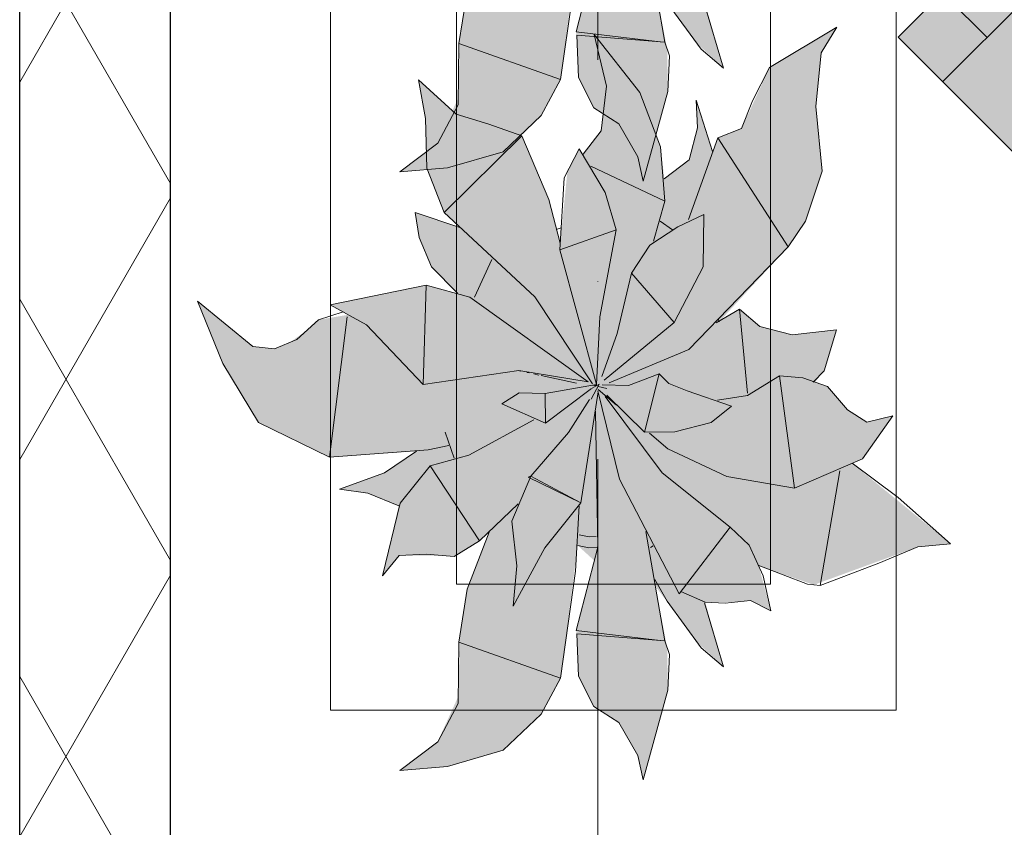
# Model space of a CAD drawing. Header units: millimetres. Extents: x -59761 to 112741, y -57975 to 46221.
# Tile 81 of 256: x -9010 to -8227, y -3656 to -3014. Entities that reach past the tile are written whole.
import ezdxf

# ---------------------------------------------------------------- set-up
doc = ezdxf.new("R2010")
doc.units = ezdxf.units.MM
for name, pattern in [('Wipeout_Contour', [1000, 0, -1000]), ('Штриховая', [564.444447, 282.222223, -282.222223]), ('Штрихпунктирная', [670.277762, 352.777767, -176.388884, 0, -141.111112])]:
    doc.linetypes.add(name, pattern=pattern)
for name, color, linetype in [('Интерьер - Мебель', 7, 'Continuous'), ('Конструктив - Стены наружние фасад', 7, 'Continuous'), ('Элемент Модели - Зона', 7, 'Continuous'), ('Элемент Модели - Оси', 2, 'Continuous')]:
    doc.layers.add(name, color=color, linetype=linetype)

msp = doc.modelspace()

# ---------------------------------------------------------------- hatches: boundary and pattern name
at = {"layer": 'Интерьер - Мебель', "linetype": 'Continuous', "lineweight": 0}
for points in [[(-8868.58, -2761.63), (-8848.29, -2811.19), (-8820.09, -2858.22), (-8763.47, -2885.81), (-8694.28, -2881.14), (-8718.31, -2897.38), (-8755.58, -2911.31), (-8733.18, -2914.46), (-8708.42, -2924.53), (-8721.51, -2980.06), (-8708.07, -2963.95), (-8670.99, -2964.2), (-8664.45, -2964.72), (-8644.17, -2952.32), (-8636.43, -2945.35), (-8654.18, -2992.02), (-8659.81, -3027.33), (-8661.03, -3075.89), (-8677.5, -3112.03), (-8707.59, -3134.95), (-8669.67, -3131.65), (-8625.32, -3118.9), (-8595.29, -3090.09), (-8579.7, -3061.49), (-8566.11, -2956.05), (-8552.88, -2968.08), (-8567.31, -3023.58), (-8565.55, -3059.91), (-8553.15, -3083.96), (-8533.48, -3096.84), (-8518.23, -3122.93), (-8514.08, -3142.26), (-8494.36, -3071.02), (-8494.96, -3037.27), (-8504.28, -2988.39), (-8470.86, -3033.21), (-8450.07, -3052.39), (-8464.71, -3001.02), (-8438.8, -3000.83), (-8428.75, -2999.82), (-8412.54, -3007.9), (-8422.15, -2972.04), (-8378.32, -2987.34), (-8295.48, -2957.09), (-8269.44, -2954.65), (-8347.85, -2890.67), (-8339.47, -2887.09), (-8315.44, -2852.83), (-8336.07, -2857.97), (-8351.45, -2848.15), (-8367.49, -2829.68), (-8377.29, -2826.18), (-8370.15, -2817.25), (-8360.27, -2784.58), (-8395.63, -2788.54), (-8421.18, -2781.97), (-8437.46, -2768.01), (-8453.67, -2778.21), (-8398.56, -2718.65), (-8384.87, -2698.04), (-8371.65, -2658.39), (-8376.67, -2606.88), (-8372.54, -2564.24), (-8359.99, -2543.99), (-8413.5, -2575.9), (-8435.7, -2624.33), (-8454.6, -2631.86), (-8458.9, -2642.85), (-8471.88, -2601.99), (-8470.83, -2623.78), (-8477.38, -2649.49), (-8497.22, -2664.53), (-8500.14, -2639.08), (-8516.69, -2595.7), (-8553.09, -2549.83), (-8543.07, -2590.88), (-8547.56, -2626.25), (-8561.69, -2644.76), (-8564.98, -2640.69), (-8574.31, -2658.65), (-8580.05, -2715.68), (-8588.96, -2680.84), (-8610.68, -2630.26), (-8662.67, -2612.99), (-8692.66, -2585.72), (-8687.28, -2616.45), (-8686.05, -2655.9), (-8672.41, -2691.36), (-8659.85, -2703.27), (-8695.35, -2691.34), (-8692.33, -2711.03), (-8682.48, -2734.43), (-8661.84, -2755.42), (-8686.59, -2749.03), (-8762.91, -2764.64), (-8748.54, -2772.57), (-8772.43, -2776.54), (-8780.99, -2784.45), (-8795.14, -2794.61), (-8807.34, -2799.54), (-8824.63, -2797.7)], [(-7978.95, -3360.27), (-7650.14, -3031.47), (-7982.48, -2699.13), (-8311.29, -3027.93)], [(-8868.58, -3237.65), (-8848.29, -3287.21), (-8820.09, -3334.24), (-8763.47, -3361.83), (-8694.28, -3357.16), (-8718.31, -3373.4), (-8755.58, -3387.33), (-8733.18, -3390.48), (-8708.42, -3400.55), (-8721.51, -3456.09), (-8708.07, -3439.97), (-8670.99, -3440.22), (-8664.45, -3440.74), (-8644.17, -3428.34), (-8636.43, -3421.37), (-8654.18, -3468.04), (-8659.81, -3503.35), (-8661.03, -3551.91), (-8677.5, -3588.05), (-8707.59, -3610.97), (-8669.67, -3607.67), (-8625.32, -3594.93), (-8595.29, -3566.12), (-8579.7, -3537.51), (-8566.11, -3432.07), (-8552.88, -3444.11), (-8567.31, -3499.6), (-8565.55, -3535.93), (-8553.15, -3559.98), (-8533.48, -3572.86), (-8518.23, -3598.95), (-8514.08, -3618.28), (-8494.36, -3547.04), (-8494.96, -3513.3), (-8504.28, -3464.41), (-8470.86, -3509.23), (-8450.07, -3528.41), (-8464.71, -3477.04), (-8438.8, -3476.85), (-8428.75, -3475.84), (-8412.54, -3483.92), (-8422.15, -3448.06), (-8378.32, -3463.36), (-8295.48, -3433.11), (-8269.44, -3430.67), (-8347.85, -3366.69), (-8339.47, -3363.12), (-8315.44, -3328.85), (-8336.07, -3333.99), (-8351.45, -3324.17), (-8367.49, -3305.7), (-8377.29, -3302.21), (-8370.15, -3293.28), (-8360.27, -3260.6), (-8395.63, -3264.56), (-8421.18, -3258), (-8437.46, -3244.03), (-8453.67, -3254.23), (-8398.56, -3194.67), (-8384.87, -3174.06), (-8371.65, -3134.41), (-8376.67, -3082.9), (-8372.54, -3040.26), (-8359.99, -3020.01), (-8413.5, -3051.92), (-8435.7, -3100.35), (-8454.6, -3107.89), (-8458.9, -3118.87), (-8471.88, -3078.01), (-8470.83, -3099.81), (-8477.38, -3125.51), (-8497.22, -3140.55), (-8500.14, -3115.11), (-8516.69, -3071.72), (-8553.09, -3025.85), (-8543.07, -3066.9), (-8547.56, -3102.27), (-8561.69, -3120.78), (-8564.98, -3116.71), (-8574.31, -3134.67), (-8580.05, -3191.7), (-8588.96, -3156.86), (-8610.68, -3106.28), (-8662.67, -3089.01), (-8692.66, -3061.74), (-8687.28, -3092.47), (-8686.05, -3131.92), (-8672.41, -3167.38), (-8659.85, -3179.29), (-8695.35, -3167.36), (-8692.33, -3187.05), (-8682.48, -3210.45), (-8661.84, -3231.45), (-8686.59, -3225.05), (-8762.91, -3240.66), (-8748.54, -3248.59), (-8772.43, -3252.57), (-8780.99, -3260.48), (-8795.14, -3270.64), (-8807.34, -3275.56), (-8824.63, -3273.73)]]:
    msp.add_hatch(color=255, dxfattribs=at).paths.add_polyline_path(points)

# ---------------------------------------------------------------- linework, layer by layer
at = {"layer": 'Интерьер - Мебель', "color": 7, "linetype": 'Continuous', "lineweight": 5}
for p, q in [((-8762.64, -2062.87), (-8762.64, -3562.87)), ((-8312.64, -3562.87), (-8312.64, -2062.87)), ((-8662.64, -2162.87), (-8662.64, -3462.87)), ((-8412.64, -3462.87), (-8412.64, -2162.87)), ((-8662.64, -3462.87), (-8412.64, -3462.87)), ((-8762.64, -3562.87), (-8312.64, -3562.87))]:
    msp.add_line(p, q, dxfattribs=at)
at = {"layer": 'Интерьер - Мебель', "color": 7, "linetype": 'Continuous', "lineweight": 15}
for p, q in [((-8275.93, -3063.29), (-7947.13, -2734.48)), ((-8511.86, -2944.85), (-8496.71, -3031.93)), ((-8511.86, -2944.85), (-8496.71, -3031.93)), ((-8567.31, -3023.58), (-8550.1, -2957.38)), ((-8567.31, -3023.58), (-8550.1, -2957.38)), ((-8579.7, -3061.49), (-8567.75, -2976.51)), ((-8579.7, -3061.49), (-8567.75, -2976.51)), ((-8660.69, -3032.86), (-8654, -2990.88)), ((-8660.69, -3032.86), (-8654, -2990.88)), ((-8240.57, -3027.93), (-8275.93, -2992.58)), ((-8495.02, -3000.41), (-8467.77, -3037.41)), ((-8495.02, -3000.41), (-8467.77, -3037.41)), ((-8465.26, -3001.6), (-8450.07, -3052.39)), ((-8465.26, -3001.6), (-8450.07, -3052.39)), ((-8413.5, -3051.92), (-8359.99, -3020.01)), ((-8413.5, -3051.92), (-8359.99, -3020.01)), ((-8372.54, -3040.26), (-8359.99, -3020.01)), ((-8372.54, -3040.26), (-8359.99, -3020.01)), ((-8567.31, -3023.58), (-8500.52, -3031.48)), ((-8567.31, -3023.58), (-8500.52, -3031.48)), ((-8566.72, -3026.34), (-8565.55, -3059.91)), ((-8566.72, -3026.34), (-8496.71, -3031.93)), ((-8566.72, -3026.34), (-8565.55, -3059.91)), ((-8566.72, -3026.34), (-8496.71, -3031.93)), ((-8553.09, -3025.85), (-8543.07, -3066.9)), ((-8553.09, -3025.85), (-8516.69, -3071.72)), ((-8553.09, -3025.85), (-8543.07, -3066.9)), ((-8553.09, -3025.85), (-8516.69, -3071.72)), ((-8661.07, -3081.68), (-8660.69, -3032.86)), ((-8661.07, -3081.68), (-8660.69, -3032.86)), ((-8660.69, -3032.86), (-8579.7, -3061.49)), ((-8660.69, -3032.86), (-8579.7, -3061.49)), ((-8496.71, -3031.93), (-8493.21, -3042.61)), ((-8496.71, -3031.93), (-8493.21, -3042.61)), ((-8467.77, -3037.41), (-8450.07, -3052.39)), ((-8467.77, -3037.41), (-8450.07, -3052.39)), ((-8494.36, -3071.02), (-8493.21, -3042.61)), ((-8494.36, -3071.02), (-8493.21, -3042.61)), ((-8376.67, -3082.9), (-8372.54, -3040.26)), ((-8376.67, -3082.9), (-8372.54, -3040.26)), ((-8427.13, -3078.42), (-8413.5, -3051.92)), ((-8427.13, -3078.42), (-8413.5, -3051.92)), ((-8692.67, -3061.74), (-8687.28, -3092.47)), ((-8692.67, -3061.74), (-8662.67, -3089.01)), ((-8692.67, -3061.74), (-8687.28, -3092.47)), ((-8692.67, -3061.74), (-8662.67, -3089.01)), ((-8595.29, -3090.09), (-8579.7, -3061.49)), ((-8595.29, -3090.09), (-8579.7, -3061.49)), ((-8565.55, -3059.91), (-8553.15, -3083.96)), ((-8565.55, -3059.91), (-8553.15, -3083.96)), ((-8547.56, -3102.27), (-8543.07, -3066.9)), ((-8547.56, -3102.27), (-8543.07, -3066.9)), ((-8516.69, -3071.72), (-8500.14, -3115.11)), ((-8516.69, -3071.72), (-8500.14, -3115.11)), ((-8514.08, -3142.26), (-8494.36, -3071.02)), ((-8514.08, -3142.26), (-8494.36, -3071.02)), ((-8471.88, -3078.01), (-8470.83, -3099.81)), ((-8471.88, -3078.01), (-8458.9, -3118.87)), ((-8471.88, -3078.01), (-8470.83, -3099.81)), ((-8471.88, -3078.01), (-8458.9, -3118.87)), ((-8677.5, -3112.03), (-8661.07, -3081.68)), ((-8677.5, -3112.03), (-8661.07, -3081.68)), ((-8553.15, -3083.96), (-8533.48, -3096.84)), ((-8553.15, -3083.96), (-8533.48, -3096.84)), ((-8435.7, -3100.35), (-8427.13, -3078.42)), ((-8435.7, -3100.35), (-8427.13, -3078.42)), ((-8376.67, -3082.9), (-8371.65, -3134.41)), ((-8376.67, -3082.9), (-8371.65, -3134.41)), ((-8687.28, -3092.47), (-8686.05, -3131.92)), ((-8687.28, -3092.47), (-8686.05, -3131.92)), ((-8662.67, -3089.01), (-8636.82, -3096.95)), ((-8662.67, -3089.01), (-8636.82, -3096.95)), ((-8625.32, -3118.9), (-8595.29, -3090.09)), ((-8625.32, -3118.9), (-8595.29, -3090.09)), ((-8636.82, -3096.95), (-8610.68, -3106.28)), ((-8636.82, -3096.95), (-8610.68, -3106.28)), ((-8533.48, -3096.84), (-8518.23, -3122.93)), ((-8533.48, -3096.84), (-8518.23, -3122.93)), ((-8477.38, -3125.51), (-8470.83, -3099.81)), ((-8477.38, -3125.51), (-8470.83, -3099.81)), ((-8454.6, -3107.89), (-8435.7, -3100.35)), ((-8454.6, -3107.89), (-8435.7, -3100.35)), ((-8672.41, -3167.38), (-8610.68, -3106.28)), ((-8672.41, -3167.38), (-8610.68, -3106.28)), ((-8610.68, -3106.28), (-8588.96, -3156.86)), ((-8610.68, -3106.28), (-8588.96, -3156.86)), ((-8561.69, -3120.78), (-8547.56, -3102.27)), ((-8561.69, -3120.78), (-8547.56, -3102.27)), ((-8477.85, -3172.8), (-8454.6, -3107.89)), ((-8477.85, -3172.8), (-8454.6, -3107.89)), ((-8454.6, -3107.89), (-8398.56, -3194.67)), ((-8454.6, -3107.89), (-8398.56, -3194.67)), ((-8707.59, -3134.95), (-8677.5, -3112.03)), ((-8707.59, -3134.95), (-8677.5, -3112.03)), ((-8576.94, -3139.73), (-8564.98, -3116.71)), ((-8576.94, -3139.73), (-8564.98, -3116.71)), ((-8564.98, -3116.71), (-8544.26, -3151.38)), ((-8564.98, -3116.71), (-8544.26, -3151.38)), ((-8500.14, -3115.11), (-8496.89, -3158.33)), ((-8500.14, -3115.11), (-8496.89, -3158.33)), ((-8669.67, -3131.65), (-8625.32, -3118.9)), ((-8669.67, -3131.65), (-8625.32, -3118.9)), ((-8518.23, -3122.93), (-8514.08, -3142.26)), ((-8518.23, -3122.93), (-8514.08, -3142.26)), ((-8707.59, -3134.95), (-8669.67, -3131.65)), ((-8707.59, -3134.95), (-8669.67, -3131.65)), ((-8686.05, -3131.92), (-8672.41, -3167.38)), ((-8686.05, -3131.92), (-8672.41, -3167.38)), ((-8555.68, -3130.37), (-8496.89, -3158.33)), ((-8555.68, -3130.37), (-8496.89, -3158.33)), ((-8497.22, -3140.55), (-8477.38, -3125.51)), ((-8497.22, -3140.55), (-8477.38, -3125.51)), ((-8580.36, -3196.89), (-8576.94, -3139.73)), ((-8580.36, -3196.89), (-8576.94, -3139.73)), ((-8384.87, -3174.06), (-8371.65, -3134.41)), ((-8384.87, -3174.06), (-8371.65, -3134.41)), ((-8544.26, -3151.38), (-8535.48, -3181.03)), ((-8544.26, -3151.38), (-8535.48, -3181.03)), ((-8588.96, -3156.86), (-8580.06, -3191.67)), ((-8588.96, -3156.86), (-8580.06, -3191.67)), ((-8505.71, -3190.06), (-8496.89, -3158.33)), ((-8505.71, -3190.06), (-8496.89, -3158.33)), ((-8695.35, -3167.36), (-8692.33, -3187.05)), ((-8695.35, -3167.36), (-8659.85, -3179.29)), ((-8695.35, -3167.36), (-8692.33, -3187.05)), ((-8695.35, -3167.36), (-8659.85, -3179.29)), ((-8672.41, -3167.38), (-8600.12, -3234.21)), ((-8672.41, -3167.38), (-8600.12, -3234.21)), ((-8486.51, -3178.61), (-8465.64, -3168.97)), ((-8486.51, -3178.61), (-8465.64, -3168.97)), ((-8466.38, -3210.52), (-8465.64, -3168.97)), ((-8466.38, -3210.52), (-8465.64, -3168.97)), ((-8583.17, -3180.78), (-8579.39, -3179.57)), ((-8583.17, -3180.78), (-8579.39, -3179.57)), ((-8508.74, -3193.11), (-8486.51, -3178.61)), ((-8508.74, -3193.11), (-8486.51, -3178.61)), ((-8500.4, -3174.22), (-8490.74, -3180.92)), ((-8500.4, -3174.22), (-8490.74, -3180.92)), ((-8398.56, -3194.67), (-8384.87, -3174.06)), ((-8398.56, -3194.67), (-8384.87, -3174.06)), ((-8692.33, -3187.05), (-8682.48, -3210.45)), ((-8692.33, -3187.05), (-8682.48, -3210.45)), ((-8580.36, -3196.89), (-8535.48, -3181.03)), ((-8580.36, -3196.89), (-8535.48, -3181.03)), ((-8548.42, -3250.1), (-8535.48, -3181.03)), ((-8548.42, -3250.1), (-8535.48, -3181.03)), ((-8523.26, -3215.47), (-8508.74, -3193.11)), ((-8523.26, -3215.47), (-8508.74, -3193.11)), ((-8477.66, -3276.1), (-8398.56, -3194.67)), ((-8477.66, -3276.1), (-8398.56, -3194.67)), ((-8580.36, -3196.89), (-8551.26, -3304.12)), ((-8580.36, -3196.89), (-8551.26, -3304.12)), ((-8682.48, -3210.45), (-8661.84, -3231.45)), ((-8682.48, -3210.45), (-8661.84, -3231.45)), ((-8648.28, -3234.63), (-8634.46, -3204.53)), ((-8648.28, -3234.63), (-8634.46, -3204.53)), ((-8489.47, -3254.8), (-8466.38, -3210.52)), ((-8489.47, -3254.8), (-8466.38, -3210.52)), ((-8534.71, -3263.41), (-8523.26, -3215.47)), ((-8534.71, -3263.41), (-8523.26, -3215.47)), ((-8523.26, -3215.47), (-8489.47, -3254.8)), ((-8523.26, -3215.47), (-8489.47, -3254.8)), ((-8762.91, -3240.66), (-8686.59, -3225.05)), ((-8762.91, -3240.66), (-8686.59, -3225.05)), ((-8688.96, -3304), (-8686.6, -3225.05)), ((-8688.96, -3304), (-8686.6, -3225.05)), ((-8686.59, -3225.05), (-8651.95, -3234.6)), ((-8686.59, -3225.05), (-8651.95, -3234.6)), ((-8651.95, -3234.6), (-8557.85, -3301.81)), ((-8651.95, -3234.6), (-8557.85, -3301.81)), ((-8600.12, -3234.21), (-8554.44, -3303.53)), ((-8600.12, -3234.21), (-8554.44, -3303.53)), ((-8868.58, -3237.65), (-8848.29, -3287.21)), ((-8868.58, -3237.65), (-8824.63, -3273.73)), ((-8868.58, -3237.65), (-8848.29, -3287.21)), ((-8868.58, -3237.65), (-8824.63, -3273.73)), ((-8762.91, -3240.66), (-8734.16, -3256.53)), ((-8762.91, -3240.66), (-8734.16, -3256.53)), ((-8772.43, -3252.57), (-8752.7, -3246.24)), ((-8772.43, -3252.57), (-8752.7, -3246.24)), ((-8763.47, -3361.83), (-8749.37, -3250.14)), ((-8763.47, -3361.83), (-8749.37, -3250.14)), ((-8551.26, -3304.12), (-8548.42, -3250.1)), ((-8551.26, -3304.12), (-8548.42, -3250.1)), ((-8455.95, -3254.96), (-8437.46, -3244.03)), ((-8455.95, -3254.96), (-8437.46, -3244.03)), ((-8437.46, -3244.03), (-8431.16, -3310.87)), ((-8437.46, -3244.03), (-8421.18, -3258)), ((-8437.46, -3244.03), (-8431.16, -3310.87)), ((-8437.46, -3244.03), (-8421.18, -3258)), ((-8789.56, -3268.38), (-8772.43, -3252.57)), ((-8789.56, -3268.38), (-8772.43, -3252.57)), ((-8734.16, -3256.53), (-8688.96, -3304)), ((-8734.16, -3256.53), (-8688.96, -3304)), ((-8545.03, -3300.46), (-8489.47, -3254.8)), ((-8545.03, -3300.46), (-8489.47, -3254.8)), ((-8454.42, -3251.81), (-8453.67, -3254.23)), ((-8454.42, -3251.81), (-8453.67, -3254.23)), ((-8421.18, -3258), (-8395.63, -3264.56)), ((-8421.18, -3258), (-8395.63, -3264.56)), ((-8546.85, -3297.63), (-8534.71, -3263.41)), ((-8546.85, -3297.63), (-8534.71, -3263.41)), ((-8395.63, -3264.56), (-8360.27, -3260.6)), ((-8395.63, -3264.56), (-8360.27, -3260.6)), ((-8370.15, -3293.28), (-8360.27, -3260.6)), ((-8370.15, -3293.28), (-8360.27, -3260.6)), ((-8824.63, -3273.73), (-8807.34, -3275.56)), ((-8824.63, -3273.73), (-8807.34, -3275.56)), ((-8807.34, -3275.56), (-8789.56, -3268.38)), ((-8807.34, -3275.56), (-8789.56, -3268.38)), ((-8540.98, -3302.8), (-8477.66, -3276.1)), ((-8540.98, -3302.8), (-8477.66, -3276.1)), ((-8848.29, -3287.21), (-8820.09, -3334.24)), ((-8848.29, -3287.21), (-8820.09, -3334.24)), ((-8688.96, -3304), (-8612.88, -3292.89)), ((-8688.96, -3304), (-8612.88, -3292.89)), ((-8612.88, -3292.89), (-8557.85, -3301.81)), ((-8612.88, -3292.89), (-8557.85, -3301.81)), ((-8612.5, -3293.13), (-8611.53, -3293.34)), ((-8612.5, -3293.13), (-8611.53, -3293.34)), ((-8606.7, -3294.4), (-8604.77, -3294.82)), ((-8606.7, -3294.4), (-8604.77, -3294.82)), ((-8600.9, -3295.66), (-8597.04, -3296.5)), ((-8600.9, -3295.66), (-8597.04, -3296.5)), ((-8595.11, -3296.92), (-8567.12, -3303.03)), ((-8595.11, -3296.92), (-8567.12, -3303.03)), ((-8525.82, -3304.82), (-8501.26, -3295.47)), ((-8525.82, -3304.82), (-8501.26, -3295.47)), ((-8513, -3342.02), (-8501.26, -3295.47)), ((-8513, -3342.02), (-8501.26, -3295.47)), ((-8501.26, -3295.47), (-8493.54, -3303.33)), ((-8501.26, -3295.47), (-8493.54, -3303.33)), ((-8431.15, -3312.83), (-8405.52, -3297.24)), ((-8431.15, -3312.83), (-8405.52, -3297.24)), ((-8405.52, -3297.24), (-8393.63, -3386.38)), ((-8405.52, -3297.24), (-8387.1, -3298.71)), ((-8405.52, -3297.24), (-8393.63, -3386.38)), ((-8405.52, -3297.24), (-8387.1, -3298.71)), ((-8378.76, -3302.15), (-8370.15, -3293.28)), ((-8378.76, -3302.15), (-8370.15, -3293.28)), ((-8592.03, -3311.29), (-8551.26, -3304.12)), ((-8592.03, -3311.29), (-8551.26, -3304.12)), ((-8555.47, -3315.76), (-8549.02, -3303.74)), ((-8555.47, -3315.76), (-8549.02, -3303.74)), ((-8554.73, -3306.85), (-8549.02, -3303.74)), ((-8554.73, -3306.85), (-8549.02, -3303.74)), ((-8553.74, -3304.56), (-8551.78, -3305.03)), ((-8553.74, -3304.56), (-8551.78, -3305.03)), ((-8552.24, -3304.87), (-8551.26, -3304.12)), ((-8552.24, -3304.87), (-8551.26, -3304.12)), ((-8546.56, -3304.25), (-8525.82, -3304.82)), ((-8546.56, -3304.25), (-8525.82, -3304.82)), ((-8493.54, -3303.33), (-8479.04, -3309.01)), ((-8493.54, -3303.33), (-8479.04, -3309.01)), ((-8387.1, -3298.71), (-8367.49, -3305.7)), ((-8387.1, -3298.71), (-8367.49, -3305.7)), ((-8626.5, -3319.39), (-8612.71, -3310.54)), ((-8626.5, -3319.39), (-8612.71, -3310.54)), ((-8612.71, -3310.54), (-8592.03, -3311.29)), ((-8612.71, -3310.54), (-8592.03, -3311.29)), ((-8592.03, -3311.29), (-8591.81, -3334.83)), ((-8592.03, -3311.29), (-8591.81, -3334.83)), ((-8591.81, -3334.83), (-8555.2, -3307.11)), ((-8591.81, -3334.83), (-8555.2, -3307.11)), ((-8563.74, -3398.13), (-8549.96, -3309.79)), ((-8563.74, -3398.13), (-8549.96, -3309.79)), ((-8550.07, -3308.96), (-8532.76, -3379.34)), ((-8550.07, -3308.96), (-8532.76, -3379.34)), ((-8549.82, -3305.51), (-8542.97, -3307.16)), ((-8549.82, -3305.51), (-8542.97, -3307.16)), ((-8549.82, -3307.91), (-8535.19, -3320.43)), ((-8549.82, -3307.91), (-8535.19, -3320.43)), ((-8542.81, -3312.49), (-8513, -3342.02)), ((-8542.81, -3312.49), (-8513, -3342.02)), ((-8479.04, -3309.01), (-8443.81, -3321.32)), ((-8479.04, -3309.01), (-8443.81, -3321.32)), ((-8454.98, -3316.54), (-8431.15, -3312.83)), ((-8454.98, -3316.54), (-8431.15, -3312.83)), ((-8367.49, -3305.7), (-8351.45, -3324.17)), ((-8367.49, -3305.7), (-8351.45, -3324.17)), ((-8626.5, -3319.39), (-8591.81, -3334.83)), ((-8626.5, -3319.39), (-8591.81, -3334.83)), ((-8573.33, -3342.18), (-8556.71, -3315.9)), ((-8573.33, -3342.18), (-8556.71, -3315.9)), ((-8544.28, -3313.46), (-8498.82, -3374.36)), ((-8544.28, -3313.46), (-8498.82, -3374.36)), ((-8551.95, -3325.24), (-8550.1, -3433.4)), ((-8551.95, -3325.24), (-8550.1, -3433.4)), ((-8459.93, -3334.17), (-8443.81, -3321.32)), ((-8459.93, -3334.17), (-8443.81, -3321.32)), ((-8351.45, -3324.17), (-8336.07, -3333.99)), ((-8351.45, -3324.17), (-8336.07, -3333.99)), ((-8820.09, -3334.24), (-8763.47, -3361.83)), ((-8820.09, -3334.24), (-8763.47, -3361.83)), ((-8652.74, -3360.27), (-8600.9, -3332.01)), ((-8652.74, -3360.27), (-8600.9, -3332.01)), ((-8488.93, -3341.69), (-8459.93, -3334.17)), ((-8488.93, -3341.69), (-8459.93, -3334.17)), ((-8339.47, -3363.12), (-8315.44, -3328.85)), ((-8339.47, -3363.12), (-8315.44, -3328.85)), ((-8336.07, -3333.99), (-8315.44, -3328.85)), ((-8336.07, -3333.99), (-8315.44, -3328.85)), ((-8671.43, -3341.89), (-8664.32, -3362.54)), ((-8671.43, -3341.89), (-8664.32, -3362.54)), ((-8603.31, -3376.88), (-8573.33, -3342.18)), ((-8603.31, -3376.88), (-8573.33, -3342.18)), ((-8513, -3342.02), (-8488.93, -3341.69)), ((-8513, -3342.02), (-8488.93, -3341.69)), ((-8509.1, -3342.75), (-8494.47, -3355.27)), ((-8509.1, -3342.75), (-8494.47, -3355.27)), ((-8763.47, -3361.83), (-8685.07, -3355.88)), ((-8763.47, -3361.83), (-8685.07, -3355.88)), ((-8719.73, -3374.37), (-8694.28, -3357.16)), ((-8719.73, -3374.37), (-8694.28, -3357.16)), ((-8685.07, -3355.88), (-8668.59, -3352.47)), ((-8685.07, -3355.88), (-8668.59, -3352.47)), ((-8494.47, -3355.26), (-8447.53, -3377.1)), ((-8494.47, -3355.26), (-8447.53, -3377.1)), ((-8683.54, -3368.66), (-8652.74, -3360.27)), ((-8683.54, -3368.66), (-8652.74, -3360.27)), ((-8393.63, -3386.38), (-8339.47, -3363.12)), ((-8393.63, -3386.38), (-8339.47, -3363.12)), ((-8347.85, -3366.69), (-8311.14, -3393.87)), ((-8347.85, -3366.69), (-8311.14, -3393.87)), ((-8755.58, -3387.33), (-8719.73, -3374.37)), ((-8755.58, -3387.33), (-8719.73, -3374.37)), ((-8707.33, -3398.42), (-8683.54, -3368.66)), ((-8707.33, -3398.42), (-8683.54, -3368.66)), ((-8683.54, -3368.66), (-8644.17, -3428.34)), ((-8683.54, -3368.66), (-8644.17, -3428.34)), ((-8498.82, -3374.36), (-8444.88, -3417.57)), ((-8498.82, -3374.36), (-8444.88, -3417.57)), ((-8373.36, -3463.98), (-8357.68, -3372.79)), ((-8373.36, -3463.98), (-8357.68, -3372.79)), ((-8618.55, -3412.75), (-8603.31, -3376.88)), ((-8618.55, -3412.75), (-8603.31, -3376.88)), ((-8605.57, -3377.6), (-8603.31, -3376.88)), ((-8605.57, -3377.6), (-8603.31, -3376.88)), ((-8605.57, -3377.6), (-8563.74, -3398.13)), ((-8605.57, -3377.6), (-8563.74, -3398.13)), ((-8603.31, -3376.88), (-8563.74, -3398.13)), ((-8603.31, -3376.88), (-8563.74, -3398.13)), ((-8532.76, -3379.34), (-8485.45, -3470.41)), ((-8532.76, -3379.34), (-8485.45, -3470.41)), ((-8447.53, -3377.1), (-8393.63, -3386.38)), ((-8447.53, -3377.1), (-8393.63, -3386.38)), ((-8755.58, -3387.33), (-8733.18, -3390.48)), ((-8755.58, -3387.33), (-8733.18, -3390.48)), ((-8733.18, -3390.48), (-8708.42, -3400.55)), ((-8733.18, -3390.48), (-8708.42, -3400.55)), ((-8721.51, -3456.08), (-8707.33, -3398.42)), ((-8721.51, -3456.08), (-8707.33, -3398.42)), ((-8644.17, -3428.34), (-8613.47, -3399)), ((-8644.17, -3428.34), (-8613.47, -3399)), ((-8592.29, -3433.84), (-8563.74, -3398.13)), ((-8592.29, -3433.84), (-8563.74, -3398.13)), ((-8311.14, -3393.87), (-8269.44, -3430.67)), ((-8311.14, -3393.87), (-8269.44, -3430.67)), ((-8567.75, -3452.53), (-8564.98, -3400.58)), ((-8567.75, -3452.53), (-8564.98, -3400.58)), ((-8618.55, -3412.75), (-8614.53, -3448.35)), ((-8618.55, -3412.75), (-8614.53, -3448.35)), ((-8654, -3466.9), (-8636.43, -3421.37)), ((-8654, -3466.9), (-8636.43, -3421.37)), ((-8511.86, -3420.87), (-8496.71, -3507.95)), ((-8511.86, -3420.87), (-8496.71, -3507.95)), ((-8485.45, -3470.41), (-8444.88, -3417.57)), ((-8485.45, -3470.41), (-8444.88, -3417.57)), ((-8444.88, -3417.57), (-8429.74, -3431.89)), ((-8444.88, -3417.57), (-8429.74, -3431.89)), ((-8664.45, -3440.74), (-8644.17, -3428.34)), ((-8664.45, -3440.74), (-8644.17, -3428.34)), ((-8565, -3423.53), (-8556.98, -3425.13)), ((-8565, -3423.53), (-8556.98, -3425.13)), ((-8556.98, -3425.13), (-8551.32, -3424.81)), ((-8556.98, -3425.13), (-8551.32, -3424.81)), ((-8617.34, -3480.23), (-8592.29, -3433.84)), ((-8617.34, -3480.23), (-8592.29, -3433.84)), ((-8567.31, -3499.6), (-8550.1, -3433.4)), ((-8567.31, -3499.6), (-8550.1, -3433.4)), ((-8566.11, -3432.07), (-8557.38, -3433.82)), ((-8566.11, -3432.07), (-8557.38, -3433.82)), ((-8557.38, -3433.82), (-8550.63, -3433.43)), ((-8557.38, -3433.82), (-8550.63, -3433.43)), ((-8508.12, -3433.6), (-8506.17, -3432.32)), ((-8508.12, -3433.6), (-8506.17, -3432.32)), ((-8429.74, -3431.89), (-8418.46, -3456.31)), ((-8429.74, -3431.89), (-8418.46, -3456.31)), ((-8326.51, -3446.01), (-8295.48, -3433.11)), ((-8326.51, -3446.01), (-8295.48, -3433.11)), ((-8295.48, -3433.11), (-8269.44, -3430.67)), ((-8295.48, -3433.11), (-8269.44, -3430.67)), ((-8721.51, -3456.08), (-8708.07, -3439.97)), ((-8721.51, -3456.08), (-8708.07, -3439.97)), ((-8708.07, -3439.97), (-8686.55, -3438.97)), ((-8708.07, -3439.97), (-8686.55, -3438.97)), ((-8686.55, -3438.97), (-8664.45, -3440.74)), ((-8686.55, -3438.97), (-8664.45, -3440.74)), ((-8373.36, -3463.98), (-8326.51, -3446.01)), ((-8373.36, -3463.98), (-8326.51, -3446.01)), ((-8617.34, -3480.23), (-8614.53, -3448.35)), ((-8617.34, -3480.23), (-8614.53, -3448.35)), ((-8579.7, -3537.51), (-8567.75, -3452.53)), ((-8579.7, -3537.51), (-8567.75, -3452.53)), ((-8422.15, -3448.06), (-8383.28, -3462.74)), ((-8422.15, -3448.06), (-8383.28, -3462.74)), ((-8504.88, -3459.13), (-8495.02, -3476.43)), ((-8504.88, -3459.13), (-8495.02, -3476.43)), ((-8418.46, -3456.31), (-8412.54, -3483.92)), ((-8418.46, -3456.31), (-8412.54, -3483.92)), ((-8660.69, -3508.88), (-8654, -3466.9)), ((-8660.69, -3508.88), (-8654, -3466.9)), ((-8484.1, -3468.65), (-8464.71, -3477.04)), ((-8484.1, -3468.65), (-8464.71, -3477.04)), ((-8383.28, -3462.74), (-8373.36, -3463.98)), ((-8383.28, -3462.74), (-8373.36, -3463.98)), ((-8495.02, -3476.43), (-8467.77, -3513.43)), ((-8495.02, -3476.43), (-8467.77, -3513.43)), ((-8465.26, -3477.62), (-8450.07, -3528.41)), ((-8465.26, -3477.62), (-8450.07, -3528.41)), ((-8464.71, -3477.04), (-8448.85, -3477.86)), ((-8464.71, -3477.04), (-8448.85, -3477.86)), ((-8448.85, -3477.86), (-8428.75, -3475.84)), ((-8448.85, -3477.86), (-8428.75, -3475.84)), ((-8428.75, -3475.84), (-8412.54, -3483.92)), ((-8428.75, -3475.84), (-8412.54, -3483.92)), ((-8567.31, -3499.6), (-8500.52, -3507.5)), ((-8567.31, -3499.6), (-8500.52, -3507.5)), ((-8661.07, -3557.7), (-8660.69, -3508.88)), ((-8661.07, -3557.7), (-8660.69, -3508.88)), ((-8660.69, -3508.88), (-8579.7, -3537.51)), ((-8660.69, -3508.88), (-8579.7, -3537.51)), ((-8566.72, -3502.36), (-8565.55, -3535.93)), ((-8566.72, -3502.36), (-8496.71, -3507.95)), ((-8566.72, -3502.36), (-8565.55, -3535.93)), ((-8566.72, -3502.36), (-8496.71, -3507.95)), ((-8496.71, -3507.95), (-8493.21, -3518.64)), ((-8496.71, -3507.95), (-8493.21, -3518.64)), ((-8467.77, -3513.43), (-8450.07, -3528.41)), ((-8467.77, -3513.43), (-8450.07, -3528.41)), ((-8494.36, -3547.04), (-8493.21, -3518.64)), ((-8494.36, -3547.04), (-8493.21, -3518.64)), ((-8595.29, -3566.12), (-8579.7, -3537.51)), ((-8595.29, -3566.12), (-8579.7, -3537.51)), ((-8565.55, -3535.93), (-8553.15, -3559.98)), ((-8565.55, -3535.93), (-8553.15, -3559.98)), ((-8514.08, -3618.28), (-8494.36, -3547.04)), ((-8514.08, -3618.28), (-8494.36, -3547.04)), ((-8677.5, -3588.05), (-8661.07, -3557.7)), ((-8677.5, -3588.05), (-8661.07, -3557.7)), ((-8553.15, -3559.98), (-8533.48, -3572.86)), ((-8553.15, -3559.98), (-8533.48, -3572.86)), ((-8625.32, -3594.93), (-8595.29, -3566.12)), ((-8625.32, -3594.93), (-8595.29, -3566.12)), ((-8533.48, -3572.86), (-8518.23, -3598.95)), ((-8533.48, -3572.86), (-8518.23, -3598.95)), ((-8707.59, -3610.97), (-8677.5, -3588.05)), ((-8707.59, -3610.97), (-8677.5, -3588.05)), ((-8669.67, -3607.67), (-8625.32, -3594.93)), ((-8669.67, -3607.67), (-8625.32, -3594.93)), ((-8518.23, -3598.95), (-8514.08, -3618.28)), ((-8518.23, -3598.95), (-8514.08, -3618.28)), ((-8707.59, -3610.97), (-8669.67, -3607.67)), ((-8707.59, -3610.97), (-8669.67, -3607.67))]:
    msp.add_line(p, q, dxfattribs=at)
at = {"layer": 'Интерьер - Мебель', "color": 7, "linetype": 'Continuous', "lineweight": 15, "flags": 128}
msp.add_lwpolyline([(-7978.95, -3360.27), (-7650.14, -3031.47), (-7982.48, -2699.13), (-8311.29, -3027.93)], close=True, dxfattribs=at)
at = {"layer": 'Элемент Модели - Зона', "color": 253, "linetype": 'Штриховая', "lineweight": 15, "flags": 128}
msp.add_lwpolyline([(-8890, -8842.59), (-8890, -9042.59), (-8850, -9042.59), (-8850, -8700), (-8250, -8700), (-8250, -9042.59), (-300, -9042.59), (-300, -8700), (300, -8700), (300, -9042.59), (8700, -9042.59), (8700, -8700), (9300, -8700), (9300, -9042.59), (16025.03, -9042.59), (16025.03, 212.5), (16035.53, 212.5), (16035.53, 5730), (15580, 5730), (15580, 9080), (15300, 9080), (15300, 9320), (17680, 9320), (17680, 10500), (10920, 10500), (10920, 9320), (13800, 9320), (13800, 9080), (12769.68, 9080), (12769.68, -300), (3600, -300), (-8890, -300), (-8890, -350)], close=True, dxfattribs=at)
at = {"layer": 'Элемент Модели - Оси', "color": 7, "linetype": 'Штрихпунктирная', "lineweight": 15}
msp.add_line((-8550, 38200), (-8550, -55975), dxfattribs=at)

# ---------------------------------------------------------------- next in the draw order: wipeouts: each hides what was drawn before it
at = {"color": 254, "linetype": 'Wipeout_Contour', "lineweight": 0, "ltscale": 9864576.922103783}
msp.add_wipeout([(-9010, -11655), (-8890, -11655), (-8890, -300), (-9010, -300)], dxfattribs=at).dxf.layer = 'Конструктив - Стены наружние фасад'

# ---------------------------------------------------------------- next in the draw order: hatches: boundary and pattern name
at = {"layer": 'Конструктив - Стены наружние фасад', "linetype": 'Continuous', "lineweight": 5}
h = msp.add_hatch(dxfattribs=at)
h.set_pattern_fill('ИЗОЛЯЦИЯ_02_000D', style=0, pattern_type=2)
h.set_pattern_definition([(60, (-45000, -54000), (-129.9038, 75), []), (120, (-45000, -54000), (129.9038, 75), [])])
h.paths.add_polyline_path([(-9010, -11655), (-8890, -11655), (-8890, -300), (-9010, -300)])

# ---------------------------------------------------------------- next in the draw order: linework, layer by layer
at = {"layer": 'Конструктив - Стены наружние фасад', "color": 7, "linetype": 'Continuous', "lineweight": 30}
msp.add_line((-9010, -11655), (-9010, -300), dxfattribs=at)
at = {"layer": 'Конструктив - Стены наружние фасад', "color": 7, "linetype": 'Continuous', "lineweight": 30, "flags": 128}
msp.add_lwpolyline([(-8890, -11655), (-8890, -300)], dxfattribs=at)

doc.saveas('drawing.dxf')
